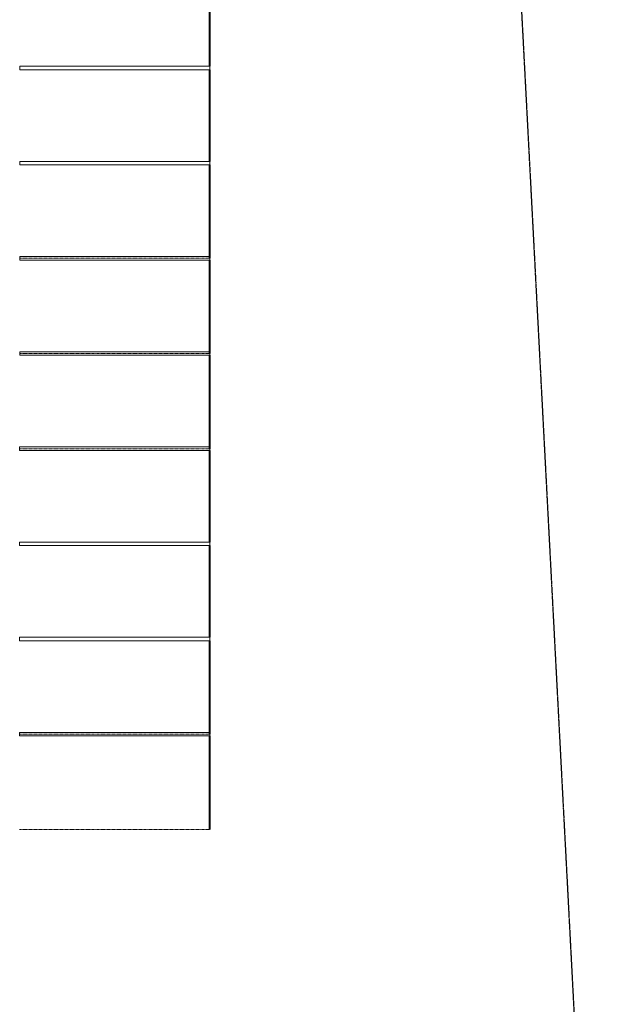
# Model space of a CAD drawing. Header units: inches. Extents: x -1969 to 2015, y -1363 to 1657.
# Tile 31 of 32: x 1356 to 2015, y -782 to 335. Entities that reach past the tile are written whole.
import ezdxf

# ---------------------------------------------------------------- set-up
doc = ezdxf.new("R2010")
doc.units = ezdxf.units.IN
doc.header["$MEASUREMENT"] = 0
doc.linetypes.add('Center 1_4_', pattern=[0.53125, 0.25, -0.09375, 0.09375, -0.09375])
doc.linetypes.add('Double Dash 3_8_', pattern=[1, 0.375, -0.125, 0.125, -0.125, 0.125, -0.125])
doc.layers.add('C-PRKG', color=70, linetype='Continuous', lineweight=9)
doc.layers.add('C-PROP-LINE', color=91, linetype='Double Dash 3_8_', lineweight=30)

# ---------------------------------------------------------------- blocks, each defined once
blk = doc.blocks.new('Parking Space - 9_ x 18_ - 90 deg-36999-GROUND FLOOR')
at = {"layer": 'C-PRKG'}
for p, q in [((1356.3, -477.9), (1356.3, -473.9)), ((1356.3, -473.9), (1356.3, -473.9)), ((1356.3, -473.9), (1572.3, -473.9)), ((1356.3, -477.9), (1356.3, -477.9)), ((1356.3, -477.9), (1572.3, -477.9)), ((1572.3, -473.9), (1572.3, -473.9)), ((1572.3, -473.9), (1572.3, -477.9))]:
    blk.add_line(p, q, dxfattribs=at)
at = {"layer": 'C-PRKG', "lineweight": 40}
blk.add_line((1572.3, -583.9), (1572.3, -477.9), dxfattribs=at)
at = {"layer": 'C-PRKG', "linetype": 'Center 1_4_'}
blk.add_line((1572.3, -583.9), (1356.3, -583.9), dxfattribs=at)
blk = doc.blocks.new('Parking Space - 9_ x 18_ - 90 deg-V6-GROUND FLOOR')
at = {"layer": 'C-PRKG'}
for p, q in [((1356.3, -369.9), (1356.3, -365.9)), ((1356.3, -365.9), (1356.3, -365.9)), ((1356.3, -365.9), (1572.3, -365.9)), ((1572.3, -365.9), (1572.3, -369.9)), ((1356.3, -369.9), (1356.3, -369.9)), ((1356.3, -369.9), (1572.3, -369.9)), ((1572.3, -369.9), (1572.3, -369.9))]:
    blk.add_line(p, q, dxfattribs=at)
at = {"layer": 'C-PRKG', "lineweight": 40}
blk.add_line((1572.3, -475.9), (1572.3, -369.9), dxfattribs=at)
at = {"layer": 'C-PRKG', "linetype": 'Center 1_4_'}
blk.add_line((1572.3, -475.9), (1356.3, -475.9), dxfattribs=at)
blk = doc.blocks.new('Parking Space - 9_ x 18_ - 90 deg-V7-GROUND FLOOR')
at = {"layer": 'C-PRKG'}
for p, q in [((1356.3, -261.9), (1356.3, -257.9)), ((1356.3, -257.9), (1356.3, -257.9)), ((1356.3, -257.9), (1572.3, -257.9)), ((1356.3, -261.9), (1356.3, -261.9)), ((1356.3, -261.9), (1572.3, -261.9)), ((1572.3, -257.9), (1572.3, -261.9)), ((1572.3, -261.9), (1572.3, -261.9))]:
    blk.add_line(p, q, dxfattribs=at)
at = {"layer": 'C-PRKG', "lineweight": 40}
blk.add_line((1572.3, -365.9), (1572.3, -261.9), dxfattribs=at)
blk = doc.blocks.new('Parking Space - 9_ x 18_ - 90 deg-V8-GROUND FLOOR')
at = {"layer": 'C-PRKG'}
for p, q in [((1356.4, -45.9), (1356.4, -41.9)), ((1356.4, -41.9), (1356.4, -41.9)), ((1356.4, -41.9), (1356.4, -45.9)), ((1356.4, -41.9), (1572.3, -41.9)), ((1572.3, -41.9), (1572.3, -45.9)), ((1356.4, -45.9), (1356.4, -45.9)), ((1356.4, -45.9), (1572.3, -45.9)), ((1572.3, -45.9), (1572.3, -45.9))]:
    blk.add_line(p, q, dxfattribs=at)
at = {"layer": 'C-PRKG', "lineweight": 40}
blk.add_line((1572.3, -151.9), (1572.3, -45.9), dxfattribs=at)
at = {"layer": 'C-PRKG', "linetype": 'Center 1_4_'}
blk.add_line((1572.3, -151.9), (1356.4, -151.9), dxfattribs=at)
blk = doc.blocks.new('Parking Space - 9_ x 18_ - 90 deg-V9-GROUND FLOOR')
at = {"layer": 'C-PRKG'}
for p, q in [((1356.4, 62.1), (1356.4, 66.1)), ((1356.4, 66.1), (1356.4, 66.1)), ((1356.4, 66.1), (1356.4, 62.1)), ((1356.4, 66.1), (1572.3, 66.1)), ((1356.4, 62.1), (1356.4, 62.1)), ((1356.4, 62.1), (1572.3, 62.1)), ((1572.3, 66.1), (1572.3, 62.1)), ((1572.3, 62.1), (1572.3, 62.1))]:
    blk.add_line(p, q, dxfattribs=at)
at = {"layer": 'C-PRKG', "lineweight": 40}
blk.add_line((1572.3, -43.9), (1572.3, 62.1), dxfattribs=at)
at = {"layer": 'C-PRKG', "linetype": 'Center 1_4_'}
blk.add_line((1572.3, -43.9), (1356.4, -43.9), dxfattribs=at)
blk = doc.blocks.new('Parking Space - 9_ x 18_ - 90 deg-V10-GROUND FLOOR')
at = {"layer": 'C-PRKG'}
for p, q in [((1356.4, 170.1), (1356.4, 174.1)), ((1356.4, 174.1), (1356.4, 174.1)), ((1356.4, 174.1), (1356.4, 170.1)), ((1356.4, 174.1), (1572.3, 174.1)), ((1356.4, 170.1), (1356.4, 170.1)), ((1356.4, 170.1), (1572.3, 170.1)), ((1572.3, 174.1), (1572.3, 170.1)), ((1572.3, 170.1), (1572.3, 170.1))]:
    blk.add_line(p, q, dxfattribs=at)
at = {"layer": 'C-PRKG', "lineweight": 40}
blk.add_line((1572.3, 64.1), (1572.3, 170.1), dxfattribs=at)
at = {"layer": 'C-PRKG', "linetype": 'Center 1_4_'}
blk.add_line((1572.3, 64.1), (1356.4, 64.1), dxfattribs=at)
blk = doc.blocks.new('Parking Space - 9_ x 18_ - 90 deg-V11-GROUND FLOOR')
at = {"layer": 'C-PRKG'}
for p, q in [((1356.4, 278.1), (1356.4, 282.1)), ((1356.4, 282.1), (1356.4, 282.1)), ((1356.4, 282.1), (1356.4, 278.1)), ((1356.4, 282.1), (1572.3, 282.1)), ((1572.3, 282.1), (1572.3, 278.1)), ((1356.4, 278.1), (1356.4, 278.1)), ((1356.4, 278.1), (1572.3, 278.1)), ((1572.3, 278.1), (1572.3, 278.1))]:
    blk.add_line(p, q, dxfattribs=at)
at = {"layer": 'C-PRKG', "lineweight": 40}
blk.add_line((1572.3, 174.1), (1572.3, 278.1), dxfattribs=at)
blk = doc.blocks.new('Family - ___-482687-GROUND FLOOR')
at = {"layer": 'C-PROP-LINE'}
blk.add_line((1857.1, 1657.1), (2015.4, -1362.7), dxfattribs=at)

msp = doc.modelspace()

# ---------------------------------------------------------------- block references
at = {"layer": 'C-PRKG'}
for name, p in [('Parking Space - 9_ x 18_ - 90 deg-V11-GROUND FLOOR', (0, 108)), ('Parking Space - 9_ x 18_ - 90 deg-V11-GROUND FLOOR', (0, 0)), ('Parking Space - 9_ x 18_ - 90 deg-V10-GROUND FLOOR', (0, 0)), ('Parking Space - 9_ x 18_ - 90 deg-V9-GROUND FLOOR', (0, 0)), ('Parking Space - 9_ x 18_ - 90 deg-V8-GROUND FLOOR', (0, 0)), ('Parking Space - 9_ x 18_ - 90 deg-V7-GROUND FLOOR', (0, 108)), ('Parking Space - 9_ x 18_ - 90 deg-V7-GROUND FLOOR', (0, 0)), ('Parking Space - 9_ x 18_ - 90 deg-V6-GROUND FLOOR', (0, 0)), ('Parking Space - 9_ x 18_ - 90 deg-36999-GROUND FLOOR', (0, 0))]:
    msp.add_blockref(name, p, dxfattribs=at)
at = {"layer": 'C-PROP-LINE'}
msp.add_blockref('Family - ___-482687-GROUND FLOOR', (0, 0), dxfattribs=at)

doc.saveas('drawing.dxf')
